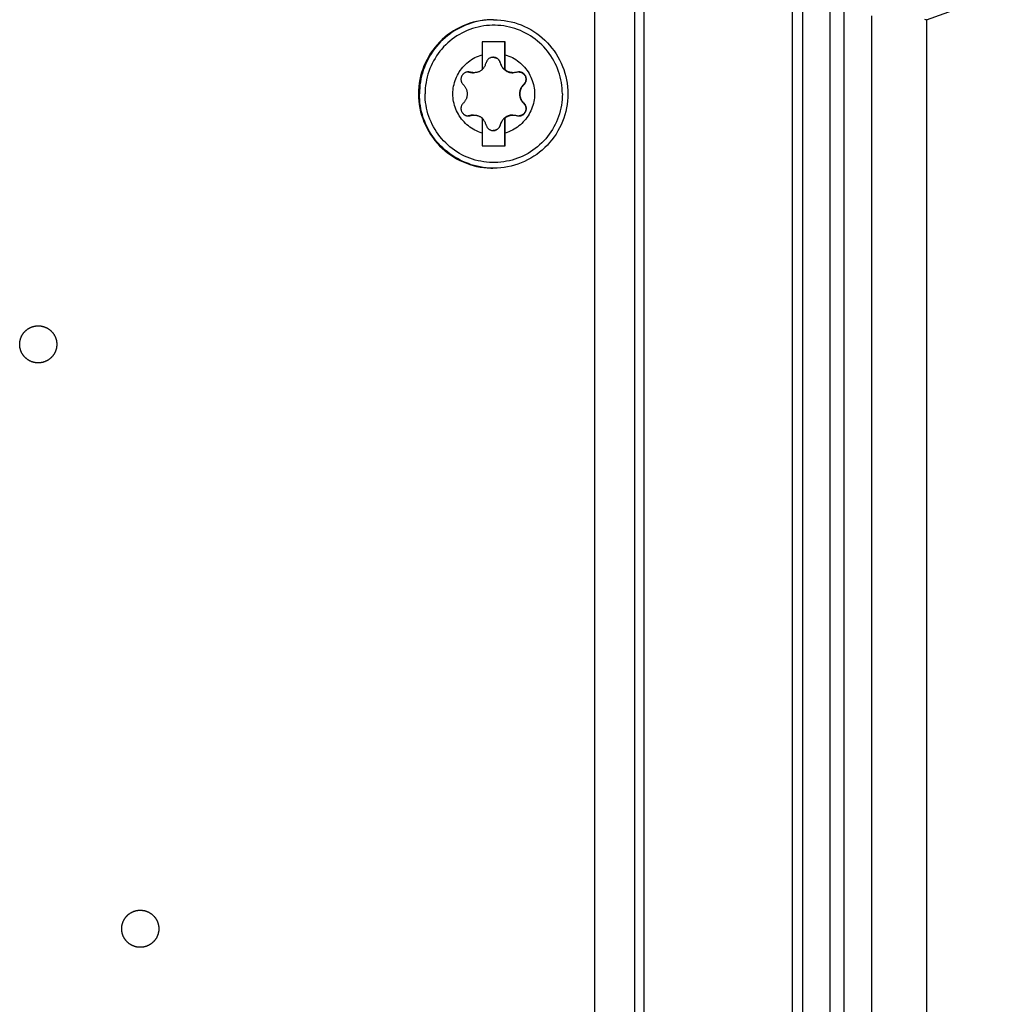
# Model space of a CAD drawing. Extents: x 0 to 594, y 0 to 420.
# Tile 40 of 104: x 298 to 308, y 354 to 365. Entities that reach past the tile are written whole.
import ezdxf

# ---------------------------------------------------------------- set-up
doc = ezdxf.new("R2010")
doc.units = 0
doc.header["$LTSCALE"] = 32.67
doc.layers.get('0').update_dxf_attribs({"linetype": 'CONTINUOUS'})
doc.layers.add('DATUM_AXIS', color=7, linetype='CONTINUOUS')

msp = doc.modelspace()

# ---------------------------------------------------------------- linework, layer by layer
at = {"color": 7, "linetype": 'CONTINUOUS'}
for p, q in [((304.519, 327.762), (304.519, 382.576)), ((306.619, 382.166), (306.619, 328.172)), ((306.219, 329.265), (306.219, 381.073)), ((307.661, 364.969), (308.339, 365.216)), ((307.661, 364.969), (307.661, 329.209))]:
    msp.add_line(p, q, dxfattribs=at)
at = {"color": 9, "linetype": 'CONTINUOUS'}
for p, q in [((304.617, 328.675), (304.617, 381.663)), ((306.324, 381.06), (306.324, 329.278)), ((306.776, 330.933), (306.776, 379.405)), ((307.071, 365.01), (307.071, 330.941))]:
    msp.add_line(p, q, dxfattribs=at)
at = {"color": 7, "linetype": 'CONTINUOUS'}
msp.add_lwpolyline([(307.661, 364.969), (307.66, 364.969), (307.658, 364.969), (307.655, 364.969), (307.646, 364.97)], dxfattribs=at)
at = {"layer": 'DATUM_AXIS', "color": 7, "linetype": 'CONTINUOUS'}
for p, q in [((304.086, 329.223), (304.086, 381.115)), ((302.996, 364.969), (302.986, 364.969)), ((303.122, 364.729), (302.872, 364.729)), ((302.872, 364.729), (302.872, 364.591)), ((303.117, 364.428), (303.117, 364.729)), ((303.122, 364.591), (303.122, 364.729)), ((303.121, 364.514), (303.122, 364.591)), ((303.121, 364.428), (303.121, 364.514)), ((302.871, 364.431), (302.873, 364.433)), ((303.117, 364.428), (303.121, 364.428)), ((302.871, 363.91), (302.872, 363.747)), ((302.873, 363.905), (302.871, 363.907)), ((303.117, 363.91), (303.121, 363.91)), ((303.117, 363.609), (303.117, 363.91)), ((303.121, 363.832), (303.121, 363.91)), ((303.122, 363.747), (303.121, 363.832)), ((302.872, 363.747), (302.872, 363.609)), ((303.122, 363.609), (303.122, 363.747)), ((302.872, 363.609), (303.122, 363.609)), ((302.996, 363.369), (302.986, 363.369))]:
    msp.add_line(p, q, dxfattribs=at)
at = {"layer": 'DATUM_AXIS', "color": 9, "linetype": 'CONTINUOUS'}
for p, q in [((303.068, 364.504), (303.067, 364.504)), ((302.745, 364.403), (302.739, 364.403)), ((303.324, 364.27), (303.318, 364.27)), ((303.324, 364.068), (303.318, 364.068)), ((302.745, 363.935), (302.739, 363.935)), ((303.068, 363.834), (303.067, 363.834))]:
    msp.add_line(p, q, dxfattribs=at)
at = {"layer": 'DATUM_AXIS', "color": 7, "linetype": 'CONTINUOUS'}
for points in [[(302.986, 364.969), (302.967, 364.969), (302.928, 364.967), (302.89, 364.963), (302.851, 364.957), (302.813, 364.95), (302.776, 364.941), (302.739, 364.93), (302.702, 364.917), (302.667, 364.902), (302.631, 364.886), (302.597, 364.868), (302.564, 364.848), (302.532, 364.827), (302.5, 364.805), (302.47, 364.78), (302.441, 364.755), (302.414, 364.728), (302.387, 364.699), (302.362, 364.67), (302.339, 364.639), (302.317, 364.607), (302.296, 364.574), (302.278, 364.541), (302.261, 364.506), (302.245, 364.471), (302.231, 364.434), (302.219, 364.398), (302.209, 364.36), (302.201, 364.323), (302.194, 364.284), (302.19, 364.246), (302.187, 364.208), (302.186, 364.169)], [(302.996, 364.969), (303.034, 364.968), (303.072, 364.965), (303.11, 364.961), (303.147, 364.954), (303.184, 364.946), (303.221, 364.937), (303.257, 364.925), (303.293, 364.912), (303.328, 364.897), (303.362, 364.88), (303.396, 364.862), (303.428, 364.842), (303.46, 364.821), (303.49, 364.798), (303.52, 364.774), (303.548, 364.748), (303.575, 364.721), (303.6, 364.693), (303.624, 364.663), (303.647, 364.633), (303.669, 364.601), (303.688, 364.569), (303.707, 364.535), (303.723, 364.501), (303.738, 364.466), (303.752, 364.431), (303.763, 364.394), (303.773, 364.358), (303.781, 364.32), (303.787, 364.283), (303.792, 364.245), (303.795, 364.207), (303.796, 364.169)], [(302.872, 363.747), (302.852, 363.753), (302.832, 363.761), (302.813, 363.769), (302.794, 363.778), (302.776, 363.788), (302.758, 363.799), (302.741, 363.811), (302.724, 363.824), (302.708, 363.837), (302.693, 363.851), (302.678, 363.866), (302.664, 363.881), (302.651, 363.897), (302.638, 363.914), (302.626, 363.931), (302.616, 363.949), (302.606, 363.968), (302.596, 363.986), (302.588, 364.006), (302.581, 364.025), (302.575, 364.045), (302.569, 364.065), (302.565, 364.086), (302.561, 364.106), (302.559, 364.127), (302.557, 364.148), (302.557, 364.169), (302.557, 364.19), (302.559, 364.211), (302.561, 364.231), (302.565, 364.252), (302.569, 364.272), (302.575, 364.293), (302.581, 364.313), (302.588, 364.332), (302.596, 364.351), (302.606, 364.37), (302.616, 364.389), (302.626, 364.406), (302.638, 364.424), (302.651, 364.44), (302.664, 364.457), (302.678, 364.472), (302.693, 364.487), (302.708, 364.501), (302.724, 364.514), (302.741, 364.527), (302.758, 364.539), (302.776, 364.55), (302.794, 364.56), (302.813, 364.569), (302.832, 364.577), (302.852, 364.584), (302.872, 364.591)], [(302.872, 364.591), (302.872, 364.559), (302.871, 364.428)], [(302.873, 364.433), (302.879, 364.439), (302.885, 364.445), (302.89, 364.451), (302.895, 364.458), (302.899, 364.465), (302.903, 364.472), (302.907, 364.48), (302.91, 364.488), (302.913, 364.496), (302.915, 364.504)], [(302.992, 364.564), (302.989, 364.564), (302.983, 364.563), (302.977, 364.563), (302.972, 364.561), (302.966, 364.56), (302.961, 364.558), (302.956, 364.555), (302.951, 364.553), (302.946, 364.55), (302.942, 364.546), (302.937, 364.542), (302.933, 364.538), (302.93, 364.534), (302.926, 364.529), (302.923, 364.525), (302.921, 364.52), (302.918, 364.514), (302.916, 364.509), (302.915, 364.504)], [(302.992, 364.564), (302.996, 364.564), (303.001, 364.563), (303.007, 364.562), (303.012, 364.561), (303.017, 364.559), (303.022, 364.558), (303.027, 364.555), (303.031, 364.553), (303.036, 364.55), (303.04, 364.546), (303.044, 364.543), (303.048, 364.539), (303.052, 364.535), (303.055, 364.53), (303.058, 364.525), (303.061, 364.52), (303.064, 364.515), (303.065, 364.509), (303.067, 364.504)], [(303.068, 364.504), (303.067, 364.509), (303.065, 364.514), (303.063, 364.52), (303.06, 364.525), (303.057, 364.529), (303.053, 364.534), (303.05, 364.538), (303.046, 364.542), (303.041, 364.546), (303.037, 364.55), (303.032, 364.553), (303.027, 364.555), (303.022, 364.558), (303.017, 364.56), (303.011, 364.561), (303.006, 364.563), (303, 364.563), (302.994, 364.564), (302.992, 364.564)], [(303.067, 364.504), (303.069, 364.496), (303.071, 364.488), (303.074, 364.482), (303.077, 364.475), (303.08, 364.469), (303.083, 364.463), (303.087, 364.458), (303.09, 364.453), (303.094, 364.448), (303.098, 364.444), (303.102, 364.439), (303.106, 364.435), (303.111, 364.431), (303.115, 364.427), (303.12, 364.424), (303.125, 364.42), (303.13, 364.417), (303.135, 364.414), (303.14, 364.412), (303.145, 364.409), (303.151, 364.407), (303.156, 364.405), (303.162, 364.403), (303.168, 364.401), (303.173, 364.4), (303.179, 364.399), (303.186, 364.398), (303.192, 364.397), (303.198, 364.397), (303.202, 364.397)], [(303.068, 364.504), (303.07, 364.496), (303.073, 364.488), (303.076, 364.48), (303.08, 364.472), (303.084, 364.465), (303.088, 364.458), (303.093, 364.451), (303.099, 364.445), (303.104, 364.439), (303.11, 364.433), (303.117, 364.428)], [(303.122, 364.591), (303.142, 364.584), (303.161, 364.577), (303.18, 364.569), (303.199, 364.56), (303.217, 364.55), (303.235, 364.539), (303.253, 364.527), (303.269, 364.514), (303.285, 364.501), (303.301, 364.487), (303.316, 364.472), (303.33, 364.457), (303.343, 364.44), (303.355, 364.424), (303.367, 364.406), (303.378, 364.389), (303.388, 364.37), (303.397, 364.351), (303.405, 364.332), (303.413, 364.313), (303.419, 364.293), (303.424, 364.272), (303.429, 364.252), (303.432, 364.231), (303.435, 364.211), (303.436, 364.19), (303.437, 364.169), (303.436, 364.148), (303.435, 364.127), (303.432, 364.106), (303.429, 364.086), (303.424, 364.065), (303.419, 364.045), (303.413, 364.025), (303.405, 364.006), (303.397, 363.986), (303.388, 363.968), (303.378, 363.949), (303.367, 363.931), (303.355, 363.914), (303.343, 363.897), (303.33, 363.881), (303.316, 363.866), (303.301, 363.851), (303.285, 363.837), (303.269, 363.824), (303.253, 363.811), (303.235, 363.799), (303.217, 363.788), (303.199, 363.778), (303.18, 363.769), (303.161, 363.761), (303.142, 363.753), (303.122, 363.747)], [(302.723, 364.406), (302.722, 364.406), (302.716, 364.406), (302.71, 364.405), (302.705, 364.404), (302.699, 364.402), (302.694, 364.4), (302.689, 364.398), (302.684, 364.396), (302.679, 364.393), (302.674, 364.389), (302.67, 364.386), (302.666, 364.382), (302.662, 364.378), (302.659, 364.373), (302.656, 364.369), (302.653, 364.364), (302.651, 364.359), (302.649, 364.354), (302.647, 364.349), (302.645, 364.343), (302.645, 364.338), (302.644, 364.332), (302.644, 364.327), (302.644, 364.321), (302.645, 364.315), (302.646, 364.31), (302.647, 364.304), (302.649, 364.299), (302.651, 364.293), (302.654, 364.288), (302.657, 364.283), (302.66, 364.278), (302.664, 364.274), (302.668, 364.27)], [(302.723, 364.406), (302.727, 364.405), (302.733, 364.404), (302.739, 364.403)], [(302.745, 364.403), (302.739, 364.404), (302.733, 364.405), (302.727, 364.406), (302.723, 364.406)], [(302.739, 364.403), (302.747, 364.401), (302.754, 364.399), (302.761, 364.398), (302.768, 364.397), (302.775, 364.397), (302.778, 364.397)], [(302.784, 364.397), (302.778, 364.397), (302.772, 364.398), (302.765, 364.398), (302.759, 364.399), (302.752, 364.401), (302.745, 364.403)], [(302.871, 364.428), (302.866, 364.424), (302.861, 364.42), (302.855, 364.417), (302.85, 364.414), (302.844, 364.411), (302.839, 364.408), (302.833, 364.406), (302.827, 364.404), (302.821, 364.402), (302.815, 364.401), (302.809, 364.399), (302.803, 364.398), (302.797, 364.398), (302.791, 364.397), (302.785, 364.397), (302.784, 364.397)], [(303.208, 364.397), (303.207, 364.397), (303.2, 364.397), (303.194, 364.398), (303.188, 364.398), (303.182, 364.399), (303.176, 364.401), (303.17, 364.402), (303.164, 364.404), (303.158, 364.406), (303.153, 364.408), (303.147, 364.411), (303.141, 364.414), (303.136, 364.417), (303.131, 364.42), (303.126, 364.424), (303.121, 364.428)], [(303.247, 364.403), (303.24, 364.401), (303.233, 364.399), (303.226, 364.398), (303.22, 364.398), (303.213, 364.397), (303.208, 364.397)], [(303.27, 364.406), (303.265, 364.406), (303.259, 364.405), (303.253, 364.404), (303.247, 364.403)], [(303.324, 364.27), (303.328, 364.274), (303.332, 364.278), (303.336, 364.283), (303.339, 364.288), (303.341, 364.293), (303.344, 364.299), (303.346, 364.304), (303.347, 364.31), (303.348, 364.315), (303.349, 364.321), (303.349, 364.327), (303.349, 364.332), (303.348, 364.338), (303.347, 364.343), (303.346, 364.349), (303.344, 364.354), (303.342, 364.359), (303.34, 364.364), (303.337, 364.369), (303.334, 364.373), (303.33, 364.378), (303.327, 364.382), (303.323, 364.386), (303.318, 364.389), (303.314, 364.393), (303.309, 364.396), (303.304, 364.398), (303.299, 364.4), (303.293, 364.402), (303.288, 364.404), (303.282, 364.405), (303.277, 364.406), (303.271, 364.406), (303.27, 364.406)], [(303.271, 364.406), (303.276, 364.405), (303.282, 364.404), (303.287, 364.402), (303.293, 364.401), (303.298, 364.398), (303.303, 364.396), (303.307, 364.393), (303.312, 364.39), (303.316, 364.387), (303.32, 364.383), (303.324, 364.379), (303.327, 364.375), (303.33, 364.371), (303.333, 364.366), (303.335, 364.362), (303.338, 364.357), (303.339, 364.352), (303.341, 364.347), (303.342, 364.342), (303.343, 364.336), (303.343, 364.331), (303.343, 364.326), (303.343, 364.32), (303.342, 364.315), (303.341, 364.309), (303.34, 364.304), (303.338, 364.298), (303.336, 364.293), (303.333, 364.288), (303.33, 364.283), (303.326, 364.279), (303.323, 364.274), (303.318, 364.27)], [(302.668, 364.27), (302.673, 364.264), (302.678, 364.259), (302.683, 364.253), (302.687, 364.247), (302.69, 364.242), (302.694, 364.236), (302.697, 364.23), (302.699, 364.224), (302.702, 364.218), (302.704, 364.213), (302.706, 364.206), (302.707, 364.2), (302.708, 364.194), (302.709, 364.188), (302.71, 364.182), (302.711, 364.175), (302.711, 364.169), (302.711, 364.163), (302.71, 364.156), (302.709, 364.15), (302.708, 364.144), (302.707, 364.137), (302.706, 364.131), (302.704, 364.125), (302.702, 364.119), (302.699, 364.113), (302.697, 364.108), (302.694, 364.102), (302.69, 364.096), (302.687, 364.09), (302.683, 364.085), (302.678, 364.079), (302.673, 364.074), (302.668, 364.068)], [(303.318, 364.27), (303.313, 364.264), (303.308, 364.259), (303.304, 364.253), (303.3, 364.248), (303.296, 364.242), (303.293, 364.237), (303.29, 364.231), (303.287, 364.226), (303.285, 364.22), (303.283, 364.215), (303.281, 364.209), (303.279, 364.204), (303.278, 364.198), (303.277, 364.192), (303.276, 364.186), (303.275, 364.181), (303.275, 364.175), (303.275, 364.169)], [(303.324, 364.068), (303.319, 364.074), (303.314, 364.079), (303.309, 364.085), (303.305, 364.09), (303.301, 364.096), (303.298, 364.102), (303.295, 364.108), (303.292, 364.113), (303.29, 364.119), (303.288, 364.125), (303.286, 364.131), (303.284, 364.137), (303.283, 364.144), (303.282, 364.15), (303.281, 364.156), (303.281, 364.163), (303.281, 364.169), (303.281, 364.175), (303.281, 364.182), (303.282, 364.188), (303.283, 364.194), (303.284, 364.2), (303.286, 364.206), (303.288, 364.213), (303.29, 364.218), (303.292, 364.224), (303.295, 364.23), (303.298, 364.236), (303.301, 364.242), (303.305, 364.247), (303.309, 364.253), (303.314, 364.259), (303.319, 364.264), (303.324, 364.27)], [(302.186, 364.169), (302.187, 364.13), (302.19, 364.092), (302.194, 364.053), (302.201, 364.015), (302.209, 363.977), (302.219, 363.94), (302.231, 363.903), (302.245, 363.867), (302.261, 363.832), (302.278, 363.797), (302.296, 363.763), (302.317, 363.73), (302.339, 363.699), (302.362, 363.668), (302.387, 363.638), (302.414, 363.61), (302.441, 363.583), (302.47, 363.557), (302.5, 363.533), (302.532, 363.511), (302.564, 363.489), (302.597, 363.47), (302.631, 363.452), (302.667, 363.435), (302.702, 363.421), (302.739, 363.408), (302.776, 363.397), (302.813, 363.388), (302.851, 363.38), (302.89, 363.375), (302.928, 363.371), (302.967, 363.369), (302.986, 363.369)], [(303.796, 364.169), (303.795, 364.131), (303.792, 364.093), (303.787, 364.055), (303.781, 364.018), (303.773, 363.98), (303.763, 363.944), (303.752, 363.907), (303.738, 363.872), (303.723, 363.837), (303.707, 363.802), (303.688, 363.769), (303.669, 363.736), (303.647, 363.705), (303.624, 363.674), (303.6, 363.645), (303.575, 363.617), (303.548, 363.59), (303.52, 363.564), (303.49, 363.54), (303.46, 363.517), (303.428, 363.496), (303.396, 363.476), (303.362, 363.458), (303.328, 363.441), (303.293, 363.426), (303.257, 363.413), (303.221, 363.401), (303.184, 363.391), (303.147, 363.383), (303.11, 363.377), (303.072, 363.373), (303.034, 363.37), (302.996, 363.369)], [(303.275, 364.169), (303.275, 364.163), (303.275, 364.157), (303.276, 364.151), (303.277, 364.146), (303.278, 364.14), (303.279, 364.134), (303.281, 364.129), (303.283, 364.123), (303.285, 364.117), (303.287, 364.112), (303.29, 364.106), (303.293, 364.101), (303.296, 364.095), (303.3, 364.09), (303.304, 364.084), (303.308, 364.079), (303.313, 364.074), (303.318, 364.068)], [(302.668, 364.068), (302.664, 364.064), (302.66, 364.059), (302.657, 364.055), (302.654, 364.05), (302.651, 364.044), (302.649, 364.039), (302.647, 364.034), (302.646, 364.028), (302.645, 364.023), (302.644, 364.017), (302.644, 364.011), (302.644, 364.006), (302.645, 364), (302.645, 363.995), (302.647, 363.989), (302.649, 363.984), (302.651, 363.979), (302.653, 363.974), (302.656, 363.969), (302.659, 363.964), (302.662, 363.96), (302.666, 363.956), (302.67, 363.952), (302.674, 363.949), (302.679, 363.945), (302.684, 363.942), (302.689, 363.94), (302.694, 363.937), (302.699, 363.936), (302.705, 363.934), (302.71, 363.933), (302.716, 363.932), (302.722, 363.932), (302.723, 363.932)], [(303.27, 363.932), (303.271, 363.932), (303.277, 363.932), (303.282, 363.933), (303.288, 363.934), (303.293, 363.936), (303.299, 363.937), (303.304, 363.94), (303.309, 363.942), (303.314, 363.945), (303.318, 363.949), (303.323, 363.952), (303.327, 363.956), (303.33, 363.96), (303.334, 363.964), (303.337, 363.969), (303.34, 363.974), (303.342, 363.979), (303.344, 363.984), (303.346, 363.989), (303.347, 363.995), (303.348, 364), (303.349, 364.006), (303.349, 364.011), (303.349, 364.017), (303.348, 364.023), (303.347, 364.028), (303.346, 364.034), (303.344, 364.039), (303.341, 364.044), (303.339, 364.05), (303.336, 364.055), (303.332, 364.059), (303.328, 364.064), (303.324, 364.068)], [(303.318, 364.068), (303.323, 364.064), (303.326, 364.059), (303.33, 364.055), (303.333, 364.05), (303.336, 364.045), (303.338, 364.039), (303.34, 364.034), (303.341, 364.029), (303.342, 364.023), (303.343, 364.018), (303.343, 364.012), (303.343, 364.007), (303.343, 364.001), (303.342, 363.996), (303.341, 363.991), (303.339, 363.986), (303.338, 363.981), (303.335, 363.976), (303.333, 363.971), (303.33, 363.967), (303.327, 363.963), (303.324, 363.959), (303.32, 363.955), (303.316, 363.951), (303.312, 363.948), (303.307, 363.945), (303.303, 363.942), (303.298, 363.939), (303.293, 363.937), (303.287, 363.935), (303.282, 363.934), (303.276, 363.933), (303.271, 363.932)], [(302.739, 363.935), (302.733, 363.934), (302.727, 363.933), (302.722, 363.932)], [(302.723, 363.932), (302.727, 363.932), (302.733, 363.933), (302.739, 363.934), (302.745, 363.935)], [(302.778, 363.941), (302.775, 363.941), (302.768, 363.94), (302.761, 363.94), (302.754, 363.939), (302.747, 363.937), (302.739, 363.935)], [(302.745, 363.935), (302.752, 363.937), (302.759, 363.938), (302.766, 363.94), (302.772, 363.94), (302.779, 363.941), (302.784, 363.941)], [(302.784, 363.941), (302.785, 363.941), (302.791, 363.941), (302.797, 363.94), (302.803, 363.939), (302.81, 363.938), (302.816, 363.937), (302.821, 363.936), (302.827, 363.934), (302.833, 363.932), (302.839, 363.929), (302.844, 363.927), (302.85, 363.924), (302.855, 363.921), (302.861, 363.917), (302.866, 363.914), (302.871, 363.91)], [(302.915, 363.834), (302.913, 363.842), (302.91, 363.85), (302.907, 363.858), (302.903, 363.865), (302.899, 363.873), (302.895, 363.88), (302.89, 363.886), (302.885, 363.893), (302.879, 363.899), (302.873, 363.905)], [(303.202, 363.941), (303.198, 363.941), (303.192, 363.94), (303.186, 363.94), (303.179, 363.939), (303.173, 363.938), (303.168, 363.936), (303.162, 363.935), (303.156, 363.933), (303.151, 363.931), (303.145, 363.929), (303.14, 363.926), (303.135, 363.924), (303.13, 363.921), (303.125, 363.917), (303.12, 363.914), (303.115, 363.911), (303.111, 363.907), (303.106, 363.903), (303.102, 363.899), (303.098, 363.894), (303.094, 363.89), (303.09, 363.885), (303.087, 363.88), (303.083, 363.874), (303.08, 363.869), (303.077, 363.863), (303.074, 363.856), (303.071, 363.849), (303.069, 363.842), (303.067, 363.834)], [(303.117, 363.91), (303.11, 363.905), (303.104, 363.899), (303.099, 363.893), (303.093, 363.886), (303.088, 363.88), (303.084, 363.873), (303.08, 363.865), (303.076, 363.858), (303.073, 363.85), (303.07, 363.842), (303.068, 363.834)], [(303.121, 363.91), (303.126, 363.914), (303.131, 363.917), (303.136, 363.921), (303.141, 363.924), (303.147, 363.927), (303.153, 363.929), (303.159, 363.932), (303.164, 363.934), (303.17, 363.936), (303.176, 363.937), (303.182, 363.938), (303.188, 363.939), (303.194, 363.94), (303.201, 363.941), (303.207, 363.941), (303.208, 363.941)], [(303.208, 363.941), (303.213, 363.941), (303.22, 363.94), (303.226, 363.94), (303.233, 363.938), (303.24, 363.937), (303.247, 363.935)], [(303.247, 363.935), (303.253, 363.934), (303.259, 363.933), (303.265, 363.932), (303.27, 363.932)], [(302.915, 363.834), (302.916, 363.829), (302.918, 363.823), (302.921, 363.818), (302.923, 363.813), (302.926, 363.808), (302.93, 363.804), (302.933, 363.8), (302.937, 363.795), (302.942, 363.792), (302.946, 363.788), (302.951, 363.785), (302.956, 363.782), (302.961, 363.78), (302.966, 363.778), (302.972, 363.776), (302.977, 363.775), (302.983, 363.774), (302.989, 363.774), (302.992, 363.774)], [(302.992, 363.774), (302.994, 363.774), (303, 363.774), (303.006, 363.775), (303.011, 363.776), (303.017, 363.778), (303.022, 363.78), (303.027, 363.782), (303.032, 363.785), (303.037, 363.788), (303.041, 363.792), (303.046, 363.795), (303.05, 363.8), (303.053, 363.804), (303.057, 363.808), (303.06, 363.813), (303.063, 363.818), (303.065, 363.823), (303.067, 363.829), (303.068, 363.834)], [(303.067, 363.834), (303.065, 363.829), (303.064, 363.823), (303.061, 363.818), (303.058, 363.813), (303.055, 363.808), (303.052, 363.803), (303.048, 363.799), (303.044, 363.795), (303.04, 363.791), (303.036, 363.788), (303.031, 363.785), (303.027, 363.783), (303.022, 363.78), (303.017, 363.778), (303.012, 363.777), (303.007, 363.776), (303.001, 363.775), (302.996, 363.774), (302.992, 363.774)], [(298.087, 361.269), (298.084, 361.269), (298.081, 361.269), (298.078, 361.269), (298.075, 361.269), (298.073, 361.269), (298.07, 361.27), (298.067, 361.27), (298.064, 361.27), (298.061, 361.271), (298.058, 361.271), (298.056, 361.271), (298.053, 361.272), (298.05, 361.272), (298.047, 361.273), (298.045, 361.273), (298.042, 361.274), (298.039, 361.275), (298.036, 361.275), (298.034, 361.276), (298.031, 361.277), (298.028, 361.278), (298.025, 361.279), (298.023, 361.279), (298.02, 361.28), (298.017, 361.281), (298.015, 361.282), (298.012, 361.283), (298.01, 361.284), (298.007, 361.286), (298.004, 361.287), (298.002, 361.288), (297.999, 361.289), (297.997, 361.29), (297.994, 361.292), (297.992, 361.293), (297.989, 361.294), (297.987, 361.296), (297.984, 361.297), (297.982, 361.299), (297.979, 361.3), (297.977, 361.302), (297.975, 361.303), (297.972, 361.305), (297.97, 361.306), (297.968, 361.308), (297.966, 361.31), (297.963, 361.312), (297.961, 361.313), (297.959, 361.315), (297.957, 361.317), (297.955, 361.319), (297.952, 361.321), (297.95, 361.323), (297.948, 361.325), (297.946, 361.326), (297.944, 361.328), (297.942, 361.331), (297.94, 361.333), (297.938, 361.335), (297.937, 361.337), (297.935, 361.339), (297.933, 361.341), (297.931, 361.343), (297.929, 361.345), (297.928, 361.348), (297.926, 361.35), (297.924, 361.352), (297.923, 361.355), (297.921, 361.357), (297.919, 361.359), (297.918, 361.362), (297.916, 361.364), (297.915, 361.366), (297.914, 361.369), (297.912, 361.371), (297.911, 361.374), (297.909, 361.376), (297.908, 361.379), (297.907, 361.381), (297.906, 361.384), (297.904, 361.387), (297.903, 361.389), (297.902, 361.392), (297.901, 361.394), (297.9, 361.397), (297.899, 361.4), (297.898, 361.402), (297.897, 361.405), (297.896, 361.408), (297.896, 361.41), (297.895, 361.413), (297.894, 361.416), (297.893, 361.419), (297.892, 361.421), (297.892, 361.424), (297.891, 361.427), (297.891, 361.43), (297.89, 361.432), (297.89, 361.435), (297.889, 361.438), (297.889, 361.441), (297.888, 361.444), (297.888, 361.446), (297.888, 361.449), (297.887, 361.452), (297.887, 361.455), (297.887, 361.458), (297.887, 361.46), (297.887, 361.463), (297.887, 361.466), (297.887, 361.469), (297.887, 361.472), (297.887, 361.475), (297.887, 361.477), (297.887, 361.48), (297.887, 361.483), (297.887, 361.486), (297.888, 361.489), (297.888, 361.492), (297.888, 361.494), (297.889, 361.497), (297.889, 361.5), (297.89, 361.503), (297.89, 361.505), (297.891, 361.508), (297.891, 361.511), (297.892, 361.514), (297.892, 361.517), (297.893, 361.519), (297.894, 361.522), (297.895, 361.525), (297.896, 361.527), (297.896, 361.53), (297.897, 361.533), (297.898, 361.536), (297.899, 361.538), (297.9, 361.541), (297.901, 361.543), (297.902, 361.546), (297.903, 361.549), (297.904, 361.551), (297.906, 361.554), (297.907, 361.556), (297.908, 361.559), (297.909, 361.561), (297.911, 361.564), (297.912, 361.566), (297.914, 361.569), (297.915, 361.571), (297.916, 361.574), (297.918, 361.576), (297.919, 361.579), (297.921, 361.581), (297.923, 361.583), (297.924, 361.586), (297.926, 361.588), (297.928, 361.59), (297.929, 361.592), (297.931, 361.595), (297.933, 361.597), (297.935, 361.599), (297.937, 361.601), (297.938, 361.603), (297.94, 361.605), (297.942, 361.607), (297.944, 361.609), (297.946, 361.611), (297.948, 361.613), (297.95, 361.615), (297.952, 361.617), (297.955, 361.619), (297.957, 361.621), (297.959, 361.623), (297.961, 361.625), (297.963, 361.626), (297.966, 361.628), (297.968, 361.63), (297.97, 361.631), (297.972, 361.633), (297.975, 361.635), (297.977, 361.636), (297.979, 361.638), (297.982, 361.639), (297.984, 361.641), (297.987, 361.642), (297.989, 361.644), (297.992, 361.645), (297.994, 361.646), (297.997, 361.647), (297.999, 361.649), (298.002, 361.65), (298.004, 361.651), (298.007, 361.652), (298.01, 361.653), (298.012, 361.654), (298.015, 361.656), (298.017, 361.657), (298.02, 361.657), (298.023, 361.658)], [(298.023, 361.658), (298.025, 361.659), (298.028, 361.66), (298.031, 361.661), (298.034, 361.662), (298.036, 361.662), (298.039, 361.663), (298.042, 361.664), (298.045, 361.664), (298.047, 361.665), (298.05, 361.666), (298.053, 361.666), (298.056, 361.666), (298.058, 361.667), (298.061, 361.667), (298.064, 361.668), (298.067, 361.668), (298.07, 361.668), (298.073, 361.668), (298.075, 361.669), (298.078, 361.669), (298.081, 361.669), (298.084, 361.669), (298.087, 361.669)], [(298.087, 361.669), (298.09, 361.669), (298.092, 361.669), (298.095, 361.669), (298.098, 361.669), (298.101, 361.668), (298.104, 361.668), (298.106, 361.668), (298.109, 361.668), (298.112, 361.667), (298.115, 361.667), (298.118, 361.666), (298.12, 361.666), (298.123, 361.666), (298.126, 361.665), (298.129, 361.664), (298.132, 361.664), (298.134, 361.663), (298.137, 361.662), (298.14, 361.662), (298.143, 361.661), (298.145, 361.66), (298.148, 361.659), (298.151, 361.658), (298.153, 361.657), (298.156, 361.657), (298.159, 361.656), (298.161, 361.654), (298.164, 361.653), (298.166, 361.652), (298.169, 361.651), (298.172, 361.65), (298.174, 361.649), (298.177, 361.647), (298.179, 361.646), (298.182, 361.645), (298.184, 361.644), (298.187, 361.642), (298.189, 361.641), (298.192, 361.639), (298.194, 361.638), (298.196, 361.636), (298.199, 361.635), (298.201, 361.633), (298.203, 361.631), (298.206, 361.63), (298.208, 361.628), (298.21, 361.626), (298.212, 361.625), (298.215, 361.623), (298.217, 361.621), (298.219, 361.619), (298.221, 361.617), (298.223, 361.615), (298.225, 361.613), (298.227, 361.611), (298.229, 361.609), (298.231, 361.607), (298.233, 361.605), (298.235, 361.603), (298.237, 361.601), (298.239, 361.599), (298.24, 361.597), (298.242, 361.595), (298.244, 361.592), (298.246, 361.59), (298.247, 361.588), (298.249, 361.586), (298.251, 361.583), (298.252, 361.581), (298.254, 361.579), (298.255, 361.576), (298.257, 361.574), (298.258, 361.571), (298.26, 361.569), (298.261, 361.566), (298.263, 361.564), (298.264, 361.561), (298.265, 361.559), (298.267, 361.556), (298.268, 361.554), (298.269, 361.551), (298.27, 361.549), (298.271, 361.546), (298.272, 361.543), (298.273, 361.541), (298.274, 361.538), (298.275, 361.536), (298.276, 361.533), (298.277, 361.53), (298.278, 361.527), (298.279, 361.525), (298.279, 361.522), (298.28, 361.519), (298.281, 361.517), (298.282, 361.514), (298.282, 361.511), (298.283, 361.508), (298.283, 361.505), (298.284, 361.503), (298.284, 361.5), (298.285, 361.497), (298.285, 361.494), (298.285, 361.492), (298.286, 361.489), (298.286, 361.486), (298.286, 361.483), (298.286, 361.48), (298.286, 361.477), (298.287, 361.475), (298.287, 361.472), (298.287, 361.469), (298.287, 361.466), (298.287, 361.463), (298.286, 361.46), (298.286, 361.458), (298.286, 361.455), (298.286, 361.452), (298.286, 361.449), (298.285, 361.446), (298.285, 361.444), (298.285, 361.441), (298.284, 361.438), (298.284, 361.435), (298.283, 361.432), (298.283, 361.43), (298.282, 361.427), (298.282, 361.424), (298.281, 361.421), (298.28, 361.419), (298.279, 361.416), (298.279, 361.413), (298.278, 361.41), (298.277, 361.408), (298.276, 361.405), (298.275, 361.402), (298.274, 361.4), (298.273, 361.397), (298.272, 361.394), (298.271, 361.392), (298.27, 361.389), (298.269, 361.387), (298.268, 361.384), (298.267, 361.381), (298.265, 361.379), (298.264, 361.376), (298.263, 361.374), (298.261, 361.371), (298.26, 361.369), (298.258, 361.366), (298.257, 361.364), (298.255, 361.362), (298.254, 361.359), (298.252, 361.357), (298.251, 361.355), (298.249, 361.352), (298.247, 361.35), (298.246, 361.348), (298.244, 361.345), (298.242, 361.343), (298.24, 361.341), (298.239, 361.339), (298.237, 361.337), (298.235, 361.335), (298.233, 361.333), (298.231, 361.331), (298.229, 361.328), (298.227, 361.326), (298.225, 361.325), (298.223, 361.323), (298.221, 361.321), (298.219, 361.319), (298.217, 361.317), (298.215, 361.315), (298.212, 361.313), (298.21, 361.312), (298.208, 361.31), (298.206, 361.308), (298.203, 361.306), (298.201, 361.305), (298.199, 361.303), (298.196, 361.302), (298.194, 361.3), (298.192, 361.299), (298.189, 361.297), (298.187, 361.296), (298.184, 361.294), (298.182, 361.293), (298.179, 361.292), (298.177, 361.29), (298.174, 361.289), (298.172, 361.288), (298.169, 361.287), (298.166, 361.286), (298.164, 361.284), (298.161, 361.283), (298.159, 361.282), (298.156, 361.281), (298.153, 361.28), (298.151, 361.279)], [(298.151, 361.279), (298.148, 361.279), (298.145, 361.278), (298.143, 361.277), (298.14, 361.276), (298.137, 361.275), (298.134, 361.275), (298.132, 361.274), (298.129, 361.273), (298.126, 361.273), (298.123, 361.272), (298.12, 361.272), (298.118, 361.271), (298.115, 361.271), (298.112, 361.271), (298.109, 361.27), (298.106, 361.27), (298.104, 361.27), (298.101, 361.269), (298.098, 361.269), (298.095, 361.269), (298.092, 361.269), (298.09, 361.269), (298.087, 361.269)], [(299.187, 354.969), (299.184, 354.969), (299.181, 354.969), (299.178, 354.969), (299.175, 354.969), (299.172, 354.969), (299.17, 354.97), (299.167, 354.97), (299.164, 354.97), (299.161, 354.971), (299.158, 354.971), (299.156, 354.971), (299.153, 354.972), (299.15, 354.972), (299.147, 354.973), (299.144, 354.973), (299.142, 354.974), (299.139, 354.975), (299.136, 354.975), (299.133, 354.976), (299.131, 354.977), (299.128, 354.978), (299.125, 354.979), (299.123, 354.979), (299.12, 354.98), (299.117, 354.981), (299.115, 354.982), (299.112, 354.983), (299.109, 354.984), (299.107, 354.986), (299.104, 354.987), (299.102, 354.988), (299.099, 354.989), (299.097, 354.99), (299.094, 354.992), (299.091, 354.993), (299.089, 354.994), (299.087, 354.996), (299.084, 354.997), (299.082, 354.999), (299.079, 355), (299.077, 355.002), (299.075, 355.003), (299.072, 355.005), (299.07, 355.006), (299.068, 355.008), (299.065, 355.01), (299.063, 355.012), (299.061, 355.013), (299.059, 355.015), (299.057, 355.017), (299.054, 355.019), (299.052, 355.021), (299.05, 355.023), (299.048, 355.025), (299.046, 355.026), (299.044, 355.028), (299.042, 355.031), (299.04, 355.033), (299.038, 355.035), (299.036, 355.037), (299.035, 355.039), (299.033, 355.041), (299.031, 355.043), (299.029, 355.045), (299.027, 355.048), (299.026, 355.05), (299.024, 355.052), (299.022, 355.055), (299.021, 355.057), (299.019, 355.059), (299.018, 355.062), (299.016, 355.064), (299.015, 355.066), (299.013, 355.069), (299.012, 355.071), (299.011, 355.074), (299.009, 355.076), (299.008, 355.079), (299.007, 355.081), (299.006, 355.084), (299.004, 355.087), (299.003, 355.089), (299.002, 355.092), (299.001, 355.094), (299, 355.097), (298.999, 355.1), (298.998, 355.102), (298.997, 355.105), (298.996, 355.108), (298.995, 355.11), (298.995, 355.113), (298.994, 355.116), (298.993, 355.119), (298.992, 355.121), (298.992, 355.124), (298.991, 355.127), (298.99, 355.13), (298.99, 355.132), (298.989, 355.135), (298.989, 355.138), (298.989, 355.141), (298.988, 355.144), (298.988, 355.146), (298.988, 355.149), (298.987, 355.152), (298.987, 355.155), (298.987, 355.158), (298.987, 355.16), (298.987, 355.163), (298.987, 355.166), (298.987, 355.169), (298.987, 355.172), (298.987, 355.175), (298.987, 355.177), (298.987, 355.18), (298.987, 355.183), (298.987, 355.186), (298.988, 355.189), (298.988, 355.192), (298.988, 355.194), (298.989, 355.197), (298.989, 355.2), (298.989, 355.203), (298.99, 355.205), (298.99, 355.208), (298.991, 355.211), (298.992, 355.214), (298.992, 355.217), (298.993, 355.219), (298.994, 355.222), (298.995, 355.225), (298.995, 355.227), (298.996, 355.23), (298.997, 355.233), (298.998, 355.236), (298.999, 355.238), (299, 355.241), (299.001, 355.243), (299.002, 355.246), (299.003, 355.249), (299.004, 355.251), (299.006, 355.254), (299.007, 355.256), (299.008, 355.259), (299.009, 355.261), (299.011, 355.264), (299.012, 355.266), (299.013, 355.269), (299.015, 355.271), (299.016, 355.274), (299.018, 355.276), (299.019, 355.279), (299.021, 355.281), (299.022, 355.283), (299.024, 355.286), (299.026, 355.288), (299.027, 355.29), (299.029, 355.292), (299.031, 355.295), (299.033, 355.297), (299.035, 355.299), (299.036, 355.301), (299.038, 355.303), (299.04, 355.305), (299.042, 355.307), (299.044, 355.309), (299.046, 355.311), (299.048, 355.313), (299.05, 355.315), (299.052, 355.317), (299.054, 355.319), (299.057, 355.321), (299.059, 355.323), (299.061, 355.325), (299.063, 355.326), (299.065, 355.328), (299.068, 355.33), (299.07, 355.331), (299.072, 355.333), (299.075, 355.335), (299.077, 355.336), (299.079, 355.338), (299.082, 355.339), (299.084, 355.341), (299.087, 355.342), (299.089, 355.344), (299.091, 355.345), (299.094, 355.346), (299.097, 355.347), (299.099, 355.349), (299.102, 355.35), (299.104, 355.351), (299.107, 355.352), (299.109, 355.353), (299.112, 355.354), (299.115, 355.356), (299.117, 355.357), (299.12, 355.357), (299.123, 355.358)], [(299.123, 355.358), (299.125, 355.359), (299.128, 355.36), (299.131, 355.361), (299.133, 355.362), (299.136, 355.362), (299.139, 355.363), (299.142, 355.364), (299.144, 355.364), (299.147, 355.365), (299.15, 355.366), (299.153, 355.366), (299.156, 355.366), (299.158, 355.367), (299.161, 355.367), (299.164, 355.368), (299.167, 355.368), (299.17, 355.368), (299.172, 355.368), (299.175, 355.369), (299.178, 355.369), (299.181, 355.369), (299.184, 355.369), (299.187, 355.369)], [(299.187, 355.369), (299.189, 355.369), (299.192, 355.369), (299.195, 355.369), (299.198, 355.369), (299.201, 355.368), (299.203, 355.368), (299.206, 355.368), (299.209, 355.368), (299.212, 355.367), (299.215, 355.367), (299.218, 355.366), (299.22, 355.366), (299.223, 355.366), (299.226, 355.365), (299.229, 355.364), (299.231, 355.364), (299.234, 355.363), (299.237, 355.362), (299.24, 355.362), (299.242, 355.361), (299.245, 355.36), (299.248, 355.359), (299.25, 355.358), (299.253, 355.357), (299.256, 355.357), (299.258, 355.356), (299.261, 355.354), (299.264, 355.353), (299.266, 355.352), (299.269, 355.351), (299.271, 355.35), (299.274, 355.349), (299.277, 355.347), (299.279, 355.346), (299.282, 355.345), (299.284, 355.344), (299.287, 355.342), (299.289, 355.341), (299.291, 355.339), (299.294, 355.338), (299.296, 355.336), (299.298, 355.335), (299.301, 355.333), (299.303, 355.331), (299.305, 355.33), (299.308, 355.328), (299.31, 355.326), (299.312, 355.325), (299.314, 355.323), (299.316, 355.321), (299.319, 355.319), (299.321, 355.317), (299.323, 355.315), (299.325, 355.313), (299.327, 355.311), (299.329, 355.309), (299.331, 355.307), (299.333, 355.305), (299.335, 355.303), (299.337, 355.301), (299.338, 355.299), (299.34, 355.297), (299.342, 355.295), (299.344, 355.292), (299.346, 355.29), (299.347, 355.288), (299.349, 355.286), (299.351, 355.283), (299.352, 355.281), (299.354, 355.279), (299.355, 355.276), (299.357, 355.274), (299.358, 355.271), (299.36, 355.269), (299.361, 355.266), (299.362, 355.264), (299.364, 355.261), (299.365, 355.259), (299.366, 355.256), (299.368, 355.254), (299.369, 355.251), (299.37, 355.249), (299.371, 355.246), (299.372, 355.243), (299.373, 355.241), (299.374, 355.238), (299.375, 355.236), (299.376, 355.233), (299.377, 355.23), (299.378, 355.227), (299.379, 355.225), (299.379, 355.222), (299.38, 355.219), (299.381, 355.217), (299.381, 355.214), (299.382, 355.211), (299.383, 355.208), (299.383, 355.205), (299.384, 355.203), (299.384, 355.2), (299.384, 355.197), (299.385, 355.194), (299.385, 355.192), (299.386, 355.189), (299.386, 355.186), (299.386, 355.183), (299.386, 355.18), (299.386, 355.177), (299.386, 355.175), (299.386, 355.172), (299.386, 355.169), (299.386, 355.166), (299.386, 355.163), (299.386, 355.16), (299.386, 355.158), (299.386, 355.155), (299.386, 355.152), (299.386, 355.149), (299.385, 355.146), (299.385, 355.144), (299.384, 355.141), (299.384, 355.138), (299.384, 355.135), (299.383, 355.132), (299.383, 355.13), (299.382, 355.127), (299.381, 355.124), (299.381, 355.121), (299.38, 355.119), (299.379, 355.116), (299.379, 355.113), (299.378, 355.11), (299.377, 355.108), (299.376, 355.105), (299.375, 355.102), (299.374, 355.1), (299.373, 355.097), (299.372, 355.094), (299.371, 355.092), (299.37, 355.089), (299.369, 355.087), (299.368, 355.084), (299.366, 355.081), (299.365, 355.079), (299.364, 355.076), (299.362, 355.074), (299.361, 355.071), (299.36, 355.069), (299.358, 355.066), (299.357, 355.064), (299.355, 355.062), (299.354, 355.059), (299.352, 355.057), (299.351, 355.055), (299.349, 355.052), (299.347, 355.05), (299.346, 355.048), (299.344, 355.045), (299.342, 355.043), (299.34, 355.041), (299.338, 355.039), (299.337, 355.037), (299.335, 355.035), (299.333, 355.033), (299.331, 355.031), (299.329, 355.028), (299.327, 355.026), (299.325, 355.025), (299.323, 355.023), (299.321, 355.021), (299.319, 355.019), (299.316, 355.017), (299.314, 355.015), (299.312, 355.013), (299.31, 355.012), (299.308, 355.01), (299.305, 355.008), (299.303, 355.006), (299.301, 355.005), (299.298, 355.003), (299.296, 355.002), (299.294, 355), (299.291, 354.999), (299.289, 354.997), (299.287, 354.996), (299.284, 354.994), (299.282, 354.993), (299.279, 354.992), (299.277, 354.99), (299.274, 354.989), (299.271, 354.988), (299.269, 354.987), (299.266, 354.986), (299.264, 354.984), (299.261, 354.983), (299.258, 354.982), (299.256, 354.981), (299.253, 354.98), (299.25, 354.979)], [(299.25, 354.979), (299.248, 354.979), (299.245, 354.978), (299.242, 354.977), (299.24, 354.976), (299.237, 354.975), (299.234, 354.975), (299.231, 354.974), (299.229, 354.973), (299.226, 354.973), (299.223, 354.972), (299.22, 354.972), (299.218, 354.971), (299.215, 354.971), (299.212, 354.971), (299.209, 354.97), (299.206, 354.97), (299.203, 354.97), (299.201, 354.969), (299.198, 354.969), (299.195, 354.969), (299.192, 354.969), (299.189, 354.969), (299.187, 354.969)]]:
    msp.add_lwpolyline(points, dxfattribs=at)
at = {"layer": 'DATUM_AXIS', "color": 9, "linetype": 'CONTINUOUS'}
for points in [[(302.996, 364.969), (302.979, 364.969), (302.947, 364.967), (302.914, 364.965), (302.882, 364.961), (302.85, 364.955), (302.818, 364.949), (302.786, 364.941), (302.755, 364.932), (302.724, 364.921), (302.693, 364.91), (302.663, 364.897), (302.634, 364.882), (302.605, 364.867), (302.577, 364.851), (302.55, 364.833), (302.523, 364.814), (302.497, 364.794), (302.472, 364.774), (302.448, 364.752), (302.424, 364.729), (302.402, 364.705), (302.381, 364.68), (302.36, 364.655), (302.341, 364.629), (302.323, 364.601), (302.306, 364.574), (302.29, 364.545), (302.275, 364.516), (302.262, 364.486), (302.249, 364.456), (302.238, 364.425), (302.228, 364.394), (302.22, 364.363), (302.212, 364.331), (302.206, 364.299), (302.202, 364.267), (302.199, 364.234), (302.197, 364.202), (302.196, 364.169)], [(303.737, 364.169), (303.736, 364.2), (303.734, 364.23), (303.731, 364.261), (303.726, 364.292), (303.721, 364.322), (303.714, 364.352), (303.705, 364.382), (303.696, 364.412), (303.685, 364.441), (303.673, 364.47), (303.66, 364.498), (303.645, 364.525), (303.63, 364.552), (303.613, 364.578), (303.596, 364.604), (303.577, 364.628), (303.557, 364.652), (303.536, 364.675), (303.515, 364.697), (303.492, 364.719), (303.469, 364.739), (303.444, 364.758), (303.419, 364.776), (303.393, 364.794), (303.367, 364.81), (303.34, 364.825), (303.312, 364.838), (303.284, 364.851), (303.255, 364.862), (303.226, 364.873), (303.196, 364.882), (303.166, 364.889), (303.135, 364.896), (303.105, 364.901), (303.074, 364.905), (303.043, 364.907), (303.012, 364.909), (302.981, 364.909), (302.95, 364.907), (302.919, 364.905), (302.889, 364.901), (302.858, 364.896), (302.828, 364.889), (302.798, 364.882), (302.768, 364.873), (302.739, 364.862), (302.71, 364.851), (302.682, 364.838), (302.654, 364.825), (302.627, 364.81), (302.6, 364.794), (302.574, 364.776), (302.549, 364.758), (302.525, 364.739), (302.501, 364.719), (302.479, 364.697), (302.457, 364.675), (302.436, 364.652), (302.417, 364.628), (302.398, 364.604), (302.38, 364.578), (302.364, 364.552), (302.348, 364.525), (302.334, 364.498), (302.321, 364.47), (302.309, 364.441), (302.298, 364.412), (302.288, 364.382), (302.28, 364.352), (302.273, 364.322), (302.267, 364.292), (302.263, 364.261), (302.259, 364.23), (302.258, 364.2), (302.257, 364.169)], [(302.996, 363.369), (302.979, 363.369), (302.947, 363.37), (302.914, 363.373), (302.882, 363.377), (302.85, 363.382), (302.818, 363.389), (302.786, 363.397), (302.755, 363.406), (302.724, 363.417), (302.693, 363.428), (302.663, 363.441), (302.634, 363.455), (302.605, 363.471), (302.577, 363.487), (302.55, 363.505), (302.523, 363.524), (302.497, 363.543), (302.472, 363.564), (302.448, 363.586), (302.424, 363.609), (302.402, 363.633), (302.381, 363.657), (302.36, 363.683), (302.341, 363.709), (302.323, 363.736), (302.306, 363.764), (302.29, 363.793), (302.275, 363.822), (302.262, 363.851), (302.249, 363.882), (302.238, 363.912), (302.228, 363.944), (302.22, 363.975), (302.212, 364.007), (302.206, 364.039), (302.202, 364.071), (302.199, 364.104), (302.197, 364.136), (302.196, 364.169)], [(303.737, 364.169), (303.736, 364.138), (303.734, 364.107), (303.731, 364.077), (303.726, 364.046), (303.721, 364.016), (303.714, 363.985), (303.705, 363.955), (303.696, 363.926), (303.685, 363.897), (303.673, 363.868), (303.66, 363.84), (303.645, 363.813), (303.63, 363.786), (303.613, 363.76), (303.596, 363.734), (303.577, 363.71), (303.557, 363.686), (303.536, 363.663), (303.515, 363.64), (303.492, 363.619), (303.469, 363.599), (303.444, 363.58), (303.419, 363.561), (303.393, 363.544), (303.367, 363.528), (303.34, 363.513), (303.312, 363.499), (303.284, 363.487), (303.255, 363.475), (303.226, 363.465), (303.196, 363.456), (303.166, 363.448), (303.135, 363.442), (303.105, 363.437), (303.074, 363.433), (303.043, 363.43), (303.012, 363.429), (302.981, 363.429), (302.95, 363.43), (302.919, 363.433), (302.889, 363.437), (302.858, 363.442), (302.828, 363.448), (302.798, 363.456), (302.768, 363.465), (302.739, 363.475), (302.71, 363.487), (302.682, 363.499), (302.654, 363.513), (302.627, 363.528), (302.6, 363.544), (302.574, 363.561), (302.549, 363.58), (302.525, 363.599), (302.501, 363.619), (302.479, 363.64), (302.457, 363.663), (302.436, 363.686), (302.417, 363.71), (302.398, 363.734), (302.38, 363.76), (302.364, 363.786), (302.348, 363.813), (302.334, 363.84), (302.321, 363.868), (302.309, 363.897), (302.298, 363.926), (302.288, 363.955), (302.28, 363.985), (302.273, 364.016), (302.267, 364.046), (302.263, 364.077), (302.259, 364.107), (302.258, 364.138), (302.257, 364.169)]]:
    msp.add_lwpolyline(points, dxfattribs=at)

doc.saveas('drawing.dxf')
